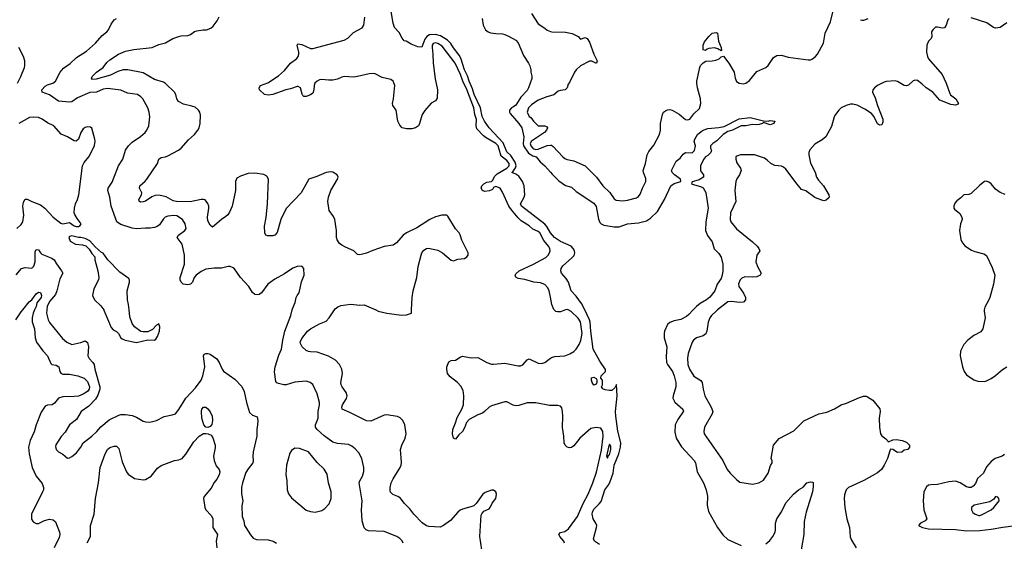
# Model space of a CAD drawing. Header units: inches. Extents: x 2001573 to 2220545, y 644482 to 846830.
# Tile 186 of 256: x 2095242 to 2104068, y 707928 to 712599. Entities that reach past the tile are written whole.
import ezdxf

# ---------------------------------------------------------------- set-up
doc = ezdxf.new("R2010")
doc.units = ezdxf.units.IN
doc.header["$MEASUREMENT"] = 0
for name, color, linetype in [('C0790', 7, 'Continuous'), ('C0791', 7, 'Continuous'), ('C1700', 7, 'Continuous'), ('C1701', 7, 'Continuous')]:
    doc.layers.add(name, color=color, linetype=linetype)

msp = doc.modelspace()

# ---------------------------------------------------------------- linework, layer by layer
at = {"layer": 'C0790', "color": 5}
for points, elevation in [([(2095207.8, 709910), (2095256.9, 709983.1), (2095270, 710000)], 320), ([(2095376.3, 710000), (2095363.8, 709970), (2095353.4, 709930), (2095354.6, 709894.6), (2095374.7, 709830), (2095381.3, 709750), (2095394, 709710), (2095450, 709633.8), (2095490.2, 709590), (2095521.2, 709521.2), (2095531.1, 709511.1), (2095570, 709505), (2095592.9, 709490), (2095601.5, 709450), (2095610, 709433), (2095630, 709423.7), (2095690, 709423.9), (2095762.8, 709410), (2095818.7, 709390), (2095850, 709360.3), (2095868.3, 709310), (2095865.4, 709290), (2095850, 709270.9), (2095810, 709245.3), (2095770, 709228.9), (2095730, 709223.8), (2095630, 709222.6), (2095590, 709209.7), (2095553.8, 709166.2), (2095532, 709150), (2095490, 709146), (2095470, 709138.5), (2095436.1, 709083.9), (2095390, 708971.3), (2095373.2, 708906.8), (2095336.1, 708830), (2095321.5, 708770), (2095326, 708710), (2095353.6, 708590), (2095390, 708512.2), (2095444.2, 708444.2), (2095456.3, 708410), (2095454.4, 708390), (2095445.9, 708370), (2095347.7, 708170), (2095346.7, 708126.7), (2095363.4, 708103.4), (2095390, 708086.7), (2095410, 708088.7), (2095465.4, 708114.6), (2095510, 708125.1), (2095540.9, 708120.9), (2095562.8, 708102.8), (2095598.5, 708010), (2095601.5, 707990), (2095596.7, 707963.3), (2095550.6, 707870)], 320), ([(2095486.3, 710000), (2095483.2, 709970), (2095497.8, 709910), (2095510, 709888.5), (2095624.6, 709744.6), (2095665.5, 709710), (2095710, 709691.5), (2095791.6, 709708.4), (2095830, 709723.8), (2095850, 709708), (2095857.6, 709670), (2095851.8, 709590), (2095864.2, 709564.2), (2095898.4, 709530), (2095910.2, 709510.2), (2095915.1, 709470), (2095959.7, 709310), (2095960.2, 709290), (2095943.8, 709236.2), (2095920.4, 709199.6), (2095860.7, 709139.3), (2095793.4, 709090), (2095750, 709018), (2095690, 708969.5), (2095650, 708906), (2095612.8, 708867.2), (2095567.6, 708792.4), (2095563.9, 708776.1), (2095568.5, 708750), (2095590, 708728.2), (2095628.4, 708708.4), (2095670, 708671), (2095690, 708674.8), (2095710, 708686.8), (2095750, 708720.7), (2095770, 708744), (2095790, 708770.8), (2095809.8, 708810.2), (2095890, 708868), (2095934.5, 708910), (2095968.2, 708951.8), (2096045.3, 709014.7), (2096130, 709057), (2096150, 709062), (2096190, 709062), (2096250, 709053.4), (2096290, 709039.5), (2096350, 709003.1), (2096370, 708996.9), (2096410, 708994.3), (2096470, 709008.9), (2096535.8, 709044.2), (2096610, 709059.5), (2096639.3, 709070), (2096670, 709107.3), (2096730.7, 709209.3), (2096817.6, 709302.4), (2096870, 709370.5), (2096884.8, 709410), (2096901.5, 709490), (2096889.2, 709590), (2096897.2, 709602.8), (2096910, 709610.7), (2096930, 709610.5), (2096950, 709602.8), (2097010, 709562.8), (2097030.5, 709530), (2097056.3, 709470), (2097070, 709450.8), (2097170, 709380.5), (2097234.7, 709314.7), (2097255.3, 709270), (2097274.4, 709170), (2097302, 709082), (2097330, 709056), (2097370, 709042), (2097377, 709010), (2097375.3, 708970), (2097367, 708930), (2097367.2, 708870), (2097336.1, 708730), (2097332.6, 708690), (2097335.6, 708650), (2097331.6, 708630), (2097290, 708578), (2097270, 708545.1), (2097238.8, 708450), (2097230.3, 708410.3), (2097231.9, 708351.9), (2097241.6, 708290), (2097233.2, 708246.8), (2097235.3, 708150), (2097250.3, 708110), (2097258.7, 708070), (2097268.5, 708050), (2097310, 707984.9), (2097336.4, 707956.4), (2097363.9, 707943.9), (2097470, 707939.7), (2097514.9, 707930), (2097543.7, 707910)], 340), ([(2095996.2, 710000), (2095997.8, 709997.8), (2096062.4, 709842.4), (2096081.1, 709821.1), (2096110, 709805.5), (2096128.9, 709788.9), (2096147.6, 709750), (2096160.9, 709740.9), (2096189, 709729), (2096290, 709708.8), (2096390, 709731.2), (2096449.4, 709730.6), (2096462, 709738), (2096477.2, 709762.8), (2096496.3, 709810), (2096498.7, 709850), (2096490, 709875.3), (2096470, 709864.5), (2096433.8, 709826.2), (2096390, 709804.4), (2096350, 709802.5), (2096327.7, 709807.7), (2096270, 709848), (2096250, 709878), (2096230, 709939), (2096222.8, 710000)], 360), ([(2098680.7, 707910), (2098671, 707931), (2098650, 707954), (2098624, 707970), (2098510, 708015.6), (2098370, 708020.5), (2098346.6, 708030), (2098328.6, 708048.6), (2098312.6, 708110), (2098305.1, 708210), (2098311, 708290), (2098284.7, 708450), (2098291.6, 708470), (2098316.3, 708510), (2098328.2, 708551.8), (2098328.2, 708590), (2098307.8, 708670), (2098281.4, 708721.4), (2098250, 708757), (2098220.8, 708780.8), (2098190, 708795.6), (2098090, 708804), (2098050, 708814.7), (2097970, 708871.1), (2097909.7, 708930), (2097895.1, 708950), (2097893.7, 708970), (2097917.7, 709030), (2097918.8, 709090), (2097929.8, 709150), (2097928.7, 709170), (2097908.8, 709248.8), (2097870.9, 709330.9), (2097845.2, 709350), (2097810, 709361.6), (2097710, 709351.6), (2097629.7, 709329.7), (2097609.7, 709329.7), (2097561.5, 709341.5), (2097547, 709347), (2097538.6, 709358.6), (2097525.8, 709445.8), (2097533.3, 709490), (2097566, 709594), (2097589.7, 709650), (2097599.7, 709730), (2097619.1, 709810), (2097671.5, 709950), (2097684.7, 710000)], 340), ([(2099384.7, 707850), (2099365.4, 707970), (2099379.5, 708160.5), (2099385.1, 708174.9), (2099403.6, 708196.4), (2099450, 708219.1), (2099459.5, 708230), (2099476.9, 708270), (2099509.6, 708310), (2099517.6, 708350), (2099511.2, 708371.2), (2099490, 708386), (2099470, 708386.6), (2099413.8, 708366.2), (2099394, 708350), (2099333, 708267), (2099313.2, 708246.8), (2099284.7, 708235.3), (2099210, 708216.9), (2099190, 708207.3), (2099168.2, 708190), (2099105.4, 708114.6), (2099042.4, 708070), (2099010, 708054.6), (2098910, 708059.3), (2098890, 708067.4), (2098850, 708094.2), (2098774.8, 708170), (2098739.7, 708219.7), (2098688, 708270), (2098655.3, 708315.3), (2098633.2, 708330), (2098585.8, 708345.8), (2098566.9, 708366.9), (2098562.6, 708382.6), (2098562.8, 708410), (2098572.9, 708450), (2098590, 708486.4), (2098654, 708590), (2098661.1, 708610), (2098663.3, 708636.7), (2098655.4, 708750), (2098666.6, 708790), (2098698.9, 708850), (2098705.1, 708890), (2098694, 708970), (2098676.9, 709010), (2098653.2, 709033.2), (2098630, 709044.7), (2098530, 709059.8), (2098510, 709057.8), (2098390, 709005), (2098350, 709006.3), (2098201.7, 709081.7), (2098133, 709110), (2098129.7, 709130), (2098136.8, 709150), (2098172.3, 709207.7), (2098177.7, 709230), (2098170, 709261.6), (2098131.9, 709310), (2098124.1, 709330), (2098122.2, 709350), (2098137.2, 709430), (2098129.7, 709470), (2098109.7, 709510), (2098073, 709550), (2098010, 709585.6), (2097910, 709623.1), (2097850, 709624.1), (2097830, 709627), (2097810, 709636.8), (2097775.1, 709670), (2097759.3, 709699.3), (2097757.6, 709710), (2097770, 709744.4), (2097821, 709810), (2097850, 709831.2), (2097930, 709875.3), (2097990, 709899.1), (2098017, 709930), (2098064.8, 710000)], 320), ([(2098433.2, 710000), (2098455.3, 709990), (2098534, 709970), (2098665.7, 709954.3), (2098710, 709957.4), (2098753.2, 709970), (2098754.8, 710000)], 320), ([(2100000, 709144.3), (2099990, 709144.2), (2099870, 709169.1), (2099790, 709169.1), (2099715.2, 709144.8), (2099690, 709141.1), (2099666.3, 709146.3), (2099610, 709175.8), (2099590, 709177.2), (2099470, 709142.3), (2099449.5, 709130.5), (2099410, 709089.7), (2099390, 709075.6), (2099350, 709059.8), (2099270, 709018), (2099247.1, 708992.9), (2099230, 708942.7), (2099210, 708909.9), (2099179.1, 708880.9), (2099150, 708843.6), (2099129.8, 708850), (2099120.7, 708890), (2099126, 708930), (2099149.8, 708990), (2099162.4, 709037.6), (2099204.4, 709110), (2099221.3, 709150), (2099224.7, 709230), (2099217.4, 709277.4), (2099197.3, 709317.3), (2099167.8, 709350), (2099099.9, 709399.9), (2099077.8, 709430), (2099071, 709469), (2099072.1, 709490), (2099090, 709535.5), (2099110, 709546.4), (2099150, 709550.5), (2099190, 709577.1), (2099210, 709584.9), (2099290, 709572.4), (2099350, 709573.7), (2099430.7, 709530), (2099470, 709515.3), (2099490, 709512.8), (2099590, 709522.3), (2099710, 709499.7), (2099730, 709500.2), (2099752.3, 709507.7), (2099790, 709553.4), (2099810, 709562.3), (2099890, 709521.8), (2099919.3, 709520.7), (2099950, 709530.4), (2100000, 709566.7)], 280), ([(2095847.3, 707912.7), (2095877.2, 707970), (2095878.4, 708070), (2095909.7, 708170.3), (2095922, 708310), (2095949, 708451), (2095964.5, 708590), (2096007.1, 708710), (2096030, 708748.7), (2096050, 708767.4), (2096090, 708780.3), (2096110, 708779.5), (2096130, 708758), (2096160.8, 708640.8), (2096199.1, 708550), (2096214.9, 708530), (2096270, 708490.3), (2096350, 708479.5), (2096370, 708481.1), (2096420.5, 708510), (2096477.9, 708582.1), (2096510, 708607.8), (2096630, 708650.3), (2096670, 708656.9), (2096697.6, 708670), (2096731.7, 708708.3), (2096802.3, 708817.7), (2096850, 708870.2), (2096890, 708891.8), (2096910, 708894), (2096930.3, 708890.3), (2096957.1, 708877.1), (2096974.6, 708854.6), (2096993.2, 708790), (2096994.2, 708765.8), (2096979.6, 708690), (2096985.3, 708650), (2097003.7, 708603.7), (2097030.3, 708570), (2097035.3, 708550), (2097030, 708523.7), (2097010, 708483.7), (2096985.1, 708454.9), (2096957.1, 708402.9), (2096896.9, 708330), (2096888.7, 708310), (2096902, 708230), (2096910.4, 708210.4), (2096958.3, 708158.3), (2096972.8, 708132.8), (2096973.2, 708050), (2097016.5, 707990), (2097003.1, 707930), (2097008.9, 707870)], 320)]:
    msp.add_lwpolyline(points, dxfattribs=dict(at, elevation=elevation))
for points, elevation in [([(2096930, 708947.6), (2096910, 708951.2), (2096892.6, 708970), (2096873.5, 709030), (2096871.1, 709090), (2096875.1, 709110), (2096890, 709130.2), (2096910, 709130.2), (2096930, 709112.8), (2096950, 709087.6), (2096968.5, 709050), (2096971.5, 709008.5), (2096965, 708975), (2096950, 708955.6)], 320), ([(2097710, 708760.7), (2097679.9, 708740.1), (2097663.1, 708716.9), (2097633.4, 708610), (2097627.1, 708527.1), (2097636.5, 708470), (2097640.3, 708390), (2097651.6, 708351.6), (2097677.6, 708317.6), (2097810, 708206.4), (2097850, 708194.7), (2097890, 708190.2), (2097950, 708202.8), (2097978.9, 708221.1), (2098016.1, 708263.9), (2098033.7, 708310), (2098033, 708370), (2098009.8, 708450), (2097997.2, 708530), (2097970, 708575.1), (2097910, 708634.3), (2097830, 708727.8), (2097750, 708757.6)], 360)]:
    msp.add_lwpolyline(points, close=True, dxfattribs=dict(at, elevation=elevation))
at = {"layer": 'C0791', "color": 5}
for points, elevation in [([(2097684.7, 710000), (2097687.3, 710010), (2097712.5, 710067.5), (2097720.9, 710110), (2097729.5, 710130), (2097747.9, 710152.1), (2097767.6, 710252.4), (2097791.5, 710310), (2097788.7, 710370), (2097775.3, 710390), (2097770, 710393.2), (2097730, 710389), (2097690, 710375.1), (2097615.8, 710324.2), (2097530, 710276.2), (2097467.7, 710230), (2097410, 710152), (2097390, 710138), (2097370, 710134.5), (2097350, 710138), (2097330, 710156), (2097297.6, 710210), (2097222.9, 710290), (2097167.6, 710367.6), (2097157.2, 710377.2), (2097130, 710389.4), (2097110, 710389.5), (2097050, 710373.6), (2096985.5, 710374.5), (2096910, 710365.1), (2096870, 710345.1), (2096825.3, 710310), (2096807.6, 710290), (2096790, 710249.5), (2096772.7, 710230), (2096750, 710225.1), (2096709, 710230), (2096689.4, 710250), (2096682, 710270), (2096681.6, 710290), (2096718.2, 710410), (2096719.1, 710490), (2096699.6, 710590), (2096654.5, 710650), (2096664.5, 710670), (2096722.9, 710710), (2096734.3, 710730), (2096725.1, 710770), (2096701.6, 710810), (2096650, 710841.7), (2096624.6, 710844.6), (2096570, 710839.1), (2096547.7, 710830), (2096530, 710814.5), (2096496.7, 710763.3), (2096473.5, 710746.5), (2096450, 710737.2), (2096410.9, 710730.9), (2096370, 710733.3), (2096290, 710727.4), (2096250, 710732.4), (2096150, 710764.2), (2096132.7, 710772.7), (2096113.7, 710790), (2096062.6, 710930), (2096050.9, 711010), (2096032.6, 711070), (2096035.4, 711090), (2096070, 711143.8), (2096127.1, 711290), (2096166.6, 711350), (2096191.2, 711430), (2096216.9, 711470), (2096250, 711502.6), (2096325.3, 711554.7), (2096365.6, 711590), (2096380.5, 711610), (2096399.6, 711650), (2096408, 711730), (2096403.1, 711770), (2096389.7, 711810), (2096346, 711890), (2096329.6, 711910), (2096297.2, 711930), (2096210, 711940.9), (2096148.7, 711968.7), (2096030, 711984.4), (2095990, 711977.3), (2095930, 711951.6), (2095870, 711946.2), (2095760.9, 711899.1), (2095710, 711862.7), (2095690, 711861), (2095590, 711869.8), (2095510, 711926), (2095444.5, 711950), (2095441.3, 711970), (2095470, 712003.1), (2095490, 712014.9), (2095539.5, 712030), (2095563.5, 712050), (2095604.7, 712130), (2095636.1, 712163.9), (2095693.6, 712206.4), (2095750, 712262), (2095841.1, 712318.9), (2095921.1, 712390), (2095981.2, 712458.8), (2096023.6, 712490), (2096037.7, 712510), (2096060.7, 712559.3), (2096090, 712598), (2096110, 712610.4)], 340), ([(2098754.8, 710000), (2098760.9, 710110), (2098769.3, 710170), (2098802.7, 710290), (2098815.1, 710390), (2098839.5, 710490), (2098847.7, 710512.3), (2098865.4, 710534.6), (2098889.5, 710550.5), (2098907, 710553), (2098990, 710535.8), (2099031.6, 710511.6), (2099110, 710444.9), (2099130, 710439.1), (2099170, 710454.9), (2099230, 710462), (2099250, 710474.8), (2099262.7, 710490), (2099260.9, 710510), (2099204.5, 710624.5), (2099190, 710672.3), (2099180.5, 710690), (2099150, 710725.6), (2099081.1, 710841.1), (2099069.8, 710849.8), (2099027.7, 710847.7), (2098970, 710833.2), (2098918.4, 710810), (2098803.6, 710736.4), (2098709.6, 710690.4), (2098679.6, 710670), (2098619.1, 710600.9), (2098590, 710580.5), (2098510, 710566.6), (2098407.5, 710532.5), (2098350, 710507.4), (2098290, 710493.2), (2098270, 710495.3), (2098238, 710530), (2098161.4, 710561.4), (2098130, 710579.6), (2098110, 710594.5), (2098087.2, 710627.2), (2098082.6, 710650), (2098081.5, 710710), (2098066.4, 710810), (2098056.5, 710836.5), (2098015.4, 710890), (2098004.7, 710970), (2098009.7, 711010), (2098030.8, 711070), (2098091.1, 711170), (2098096.4, 711190), (2098087.8, 711210), (2098050, 711232.6), (2098030, 711235.6), (2097990, 711230.9), (2097906.4, 711193.6), (2097833.4, 711170), (2097764.9, 711050), (2097630, 710909.6), (2097582.2, 710810), (2097550, 710693.2), (2097530.5, 710670), (2097510, 710662.6), (2097462.9, 710662.9), (2097447.3, 710670), (2097438.7, 710690), (2097436.9, 710750), (2097450.7, 710829.3), (2097463.4, 710950), (2097472.7, 711170), (2097457.9, 711197.9), (2097430, 711211.8), (2097350, 711223.7), (2097290, 711222.3), (2097220.7, 711199.3), (2097190, 711179.5), (2097176.4, 711150), (2097178, 711070), (2097146.3, 710930), (2097123.5, 710876.5), (2097107.8, 710852.2), (2097090, 710835.3), (2097050, 710809.7), (2096970, 710742), (2096950, 710758), (2096930, 710799.3), (2096925.7, 710830), (2096938.5, 710910), (2096936.2, 710930), (2096930, 710953.6), (2096904.8, 710984.8), (2096890, 710989.8), (2096870, 710988.9), (2096770, 710967.6), (2096648.7, 710970), (2096617.3, 710977.3), (2096554, 711014), (2096490, 711027.5), (2096456.3, 711023.7), (2096426.6, 711013.4), (2096370, 710974.5), (2096350, 710966.8), (2096326.2, 710966.2), (2096314, 710974), (2096311.5, 710990), (2096334.7, 711030), (2096337.4, 711050), (2096315.6, 711090), (2096319.6, 711110), (2096367.8, 711152.2), (2096381.4, 711170), (2096478.2, 711310), (2096490, 711350.5), (2096510, 711364.6), (2096550, 711371.3), (2096570, 711379.6), (2096665.7, 711430), (2096690, 711450.2), (2096756.3, 711523.7), (2096808.7, 711570), (2096839.3, 711610), (2096850, 711630.7), (2096859.2, 711670), (2096863.9, 711743.9), (2096857, 711770), (2096846, 711790), (2096815.1, 711815.1), (2096785.9, 711825.9), (2096710, 711841.8), (2096665.6, 711865.6), (2096652.2, 711890), (2096642.2, 711930), (2096628.5, 711950), (2096550, 712028), (2096530, 712039.1), (2096450, 712064.1), (2096350, 712122.7), (2096210.2, 712149.8), (2096170.5, 712150.5), (2096123.3, 712136.7), (2096056.9, 712103.1), (2095926.7, 712066.7), (2095890, 712064.5), (2095886.3, 712070), (2095893, 712090), (2095929.7, 712130), (2095990, 712171.5), (2096024.4, 712215.6), (2096050, 712239.7), (2096128.7, 712291.3), (2096190, 712319), (2096266.2, 712333.8), (2096430, 712350.2), (2096490, 712377.6), (2096550, 712391.6), (2096615.1, 712430), (2096670, 712450.3), (2096690, 712455.3), (2096750, 712457.1), (2096773.4, 712466.6), (2096810, 712493.4), (2096830, 712500.7), (2096886, 712510), (2096918, 712510), (2096955.4, 712524.6), (2096977.4, 712542.6), (2097012, 712590), (2097030, 712624.7)], 320), ([(2100000, 710115.1), (2099989.8, 710170), (2099977, 710197), (2099950, 710226.4), (2099910, 710243.8), (2099850, 710247.6), (2099770, 710273.6), (2099710, 710280.5), (2099690, 710294), (2099683.6, 710310), (2099690, 710322.8), (2099720.5, 710350), (2099849.3, 710410.7), (2099957.2, 710470), (2099978.8, 710490), (2099991.6, 710510), (2099996.5, 710530), (2099992.9, 710550), (2099982.6, 710570), (2099940.5, 710620.5), (2099905.5, 710690), (2099890, 710702.3), (2099842.2, 710722.2), (2099810, 710751.9), (2099738.8, 710798.8), (2099710, 710825.6), (2099650, 710895.7), (2099627.2, 710930), (2099570, 711055.3), (2099548.7, 711090), (2099510, 711105.2), (2099490, 711097.2), (2099481.1, 711078.9), (2099453.8, 711066.2), (2099410, 711061.6), (2099389.3, 711070), (2099380.1, 711090), (2099385.6, 711110), (2099403.6, 711130), (2099430, 711145.1), (2099470, 711151.1), (2099480, 711160), (2099501.6, 711198.4), (2099522.3, 711217.7), (2099609, 711270), (2099630, 711289.6), (2099630.6, 711310), (2099610, 711338.5), (2099557.8, 711377.8), (2099538.6, 711450), (2099530, 711468.7), (2099510.4, 711490), (2099422.5, 711542.5), (2099400.1, 711560.1), (2099341.4, 711621.4), (2099335.3, 711650), (2099335.9, 711704.1), (2099322.4, 711750), (2099314.4, 711810), (2099250, 711974.7), (2099213.8, 712050), (2099193.4, 712110), (2099145.6, 712210), (2099030, 712360.9), (2098990, 712387.2), (2098970, 712391.7), (2098950, 712386.3), (2098940.1, 712370), (2098938.1, 712350), (2098945.6, 712290), (2098948.5, 712210), (2098966.3, 712070), (2098988.3, 711971.7), (2098983.8, 711896.2), (2098970, 711872), (2098930, 711852.3), (2098872.8, 711787.2), (2098848.7, 711750), (2098826.3, 711670), (2098815.6, 711650), (2098790.4, 711630), (2098758.3, 711621.7), (2098710, 711620.6), (2098671.2, 711631.2), (2098650, 711653.7), (2098631.5, 711690), (2098617.6, 711790), (2098588.4, 711830), (2098583.9, 711850), (2098593.7, 711890), (2098603.6, 712010), (2098590, 712049.2), (2098570, 712065.2), (2098490, 712082.9), (2098430, 712114.5), (2098410, 712118.2), (2098375.9, 712115.9), (2098270, 712089.7), (2098234.5, 712085.5), (2098150, 712089.7), (2098130, 712085.7), (2098090, 712066.2), (2098050, 712058.7), (2098010, 712057.6), (2097950, 712064.7), (2097930, 712059.7), (2097908.4, 712050), (2097887, 712030), (2097881.1, 712010), (2097879.5, 711970), (2097870, 711942.7), (2097850, 711927.3), (2097810, 711912), (2097790, 711912.7), (2097781.7, 711921.7), (2097772.9, 711932.9), (2097759.2, 711990), (2097739.7, 711999.7), (2097730, 712001), (2097670, 711979), (2097629, 711971), (2097510.5, 711930), (2097470, 711924.1), (2097437, 711930), (2097391.2, 711971.2), (2097387.6, 711990), (2097399.7, 712010), (2097465.9, 712034.1), (2097563.3, 712096.7), (2097616.8, 712143.2), (2097670, 712209.1), (2097726.8, 712253.2), (2097738.4, 712270), (2097743.7, 712290), (2097743.5, 712310), (2097729.4, 712370.6), (2097736.4, 712383.6), (2097770, 712376), (2097850, 712342), (2097870, 712341.3), (2098150, 712416.2), (2098184.9, 712435.1), (2098234, 712486), (2098313.6, 712526.4), (2098327.7, 712550), (2098336.9, 712623.1)], 280), ([(2100000, 710689.3), (2099999.3, 710690), (2099967, 710747), (2099948.5, 710768.5), (2099741.5, 710930), (2099731.9, 710950), (2099764.5, 711010), (2099770.8, 711030), (2099763.9, 711110), (2099750.6, 711150.6), (2099717.4, 711197.4), (2099690, 711215.6), (2099652.4, 711230), (2099663.7, 711236.3), (2099687.4, 711272.6), (2099691.4, 711290), (2099683.6, 711323.6), (2099643.6, 711383.6), (2099610, 711415.2), (2099576.6, 711496.6), (2099451.1, 711630), (2099410, 711690), (2099389, 711731), (2099373.8, 711810), (2099315.3, 711930), (2099301.5, 711981.5), (2099270, 712048.9), (2099255.7, 712095.7), (2099229, 712150), (2099195.2, 712255.2), (2099182, 712282), (2099130, 712346), (2099107.1, 712387.1), (2099076.4, 712416.4), (2099015.6, 712455.6), (2098970, 712466.9), (2098916.5, 712463.5), (2098891.3, 712448.7), (2098874.1, 712425.9), (2098847.5, 712352.5), (2098810, 712357), (2098750, 712381.6), (2098707.3, 712407.3), (2098689.8, 712409.8), (2098670, 712434), (2098643.6, 712483.6), (2098602, 712530), (2098588.5, 712568.5), (2098567.6, 712690)], 260), ([(2099387.2, 712610), (2099398, 712550), (2099416.5, 712510), (2099441.6, 712490), (2099462.8, 712482.8), (2099510, 712474.4), (2099570, 712472.1), (2099590, 712466.4), (2099630.4, 712450), (2099690, 712414.6), (2099710, 712392), (2099758.9, 712278.9), (2099803.8, 712210), (2099814, 712186), (2099824, 712150), (2099822.8, 712130), (2099833.4, 712093.4), (2099833.8, 712073.8), (2099803.9, 711990), (2099790, 711964), (2099734.8, 711905.2), (2099690, 711835), (2099670, 711818.4), (2099650.4, 711810), (2099632, 711790), (2099633.7, 711770), (2099639.9, 711759.9), (2099717.1, 711670), (2099742, 711630), (2099761.3, 711550), (2099755.1, 711490), (2099757.9, 711470), (2099803.3, 711403.3), (2099840.7, 711380.7), (2099871.3, 711370), (2099906.9, 711326.9), (2099950.2, 711290), (2100000, 711233.2)], 260), ([(2099830, 712654.8), (2099890, 712562.8), (2099950, 712523.8), (2099970, 712504.4), (2100000, 712494.9)], 280), ([(2095221.3, 712030), (2095253.6, 712090), (2095285.1, 712170), (2095289.6, 712190), (2095287.3, 712230), (2095276, 712270), (2095234, 712350)], 360), ([(2100000, 711918), (2099966, 711910), (2099890, 711877.6), (2099830, 711837.2), (2099802.8, 711810), (2099791, 711770), (2099810, 711731.3), (2099823.8, 711723.8), (2099848.2, 711690), (2099891, 711650), (2099950, 711648), (2099964.2, 711644.2), (2099974.2, 711630), (2099964.5, 711610), (2099945.2, 711590), (2099831, 711510), (2099817.5, 711490), (2099824.5, 711470), (2099841.1, 711450), (2099850, 711442.1), (2099870, 711436.1), (2099890, 711439.6), (2099970, 711474.1), (2100000, 711475.4)], 280), ([(2095216.2, 710730), (2095255.2, 710764.8), (2095270.8, 710789.2), (2095278, 710850), (2095269.8, 710930.2), (2095276, 710964), (2095290, 710990.7), (2095310, 710993), (2095350.7, 710970), (2095430, 710941.5), (2095468.8, 710910), (2095542, 710830), (2095610, 710778.4), (2095630, 710772.4), (2095690, 710783), (2095730, 710753), (2095747.2, 710747.2), (2095770, 710748.4), (2095784.8, 710755.2), (2095794, 710770), (2095757.4, 710817.4), (2095735.1, 710855.1), (2095731.6, 710870), (2095734.7, 710910), (2095741.3, 710950), (2095760.5, 710990), (2095771, 711030), (2095804.2, 711290), (2095818.7, 711321.3), (2095860.9, 711370), (2095890, 711421), (2095911.9, 711471.9), (2095918, 711510), (2095916, 711530), (2095889, 711629), (2095878, 711638), (2095850, 711639.3), (2095830, 711635.1), (2095810, 711622.4), (2095788.9, 711590), (2095770.3, 711529.7), (2095748, 711512), (2095730, 711513.6), (2095670.8, 711550.8), (2095615.2, 711575.2), (2095549.7, 711649.7), (2095490, 711675.6), (2095442.7, 711710), (2095410, 711724.2), (2095370, 711727.8), (2095330, 711722), (2095234, 711670)], 360), ([(2096222.8, 710000), (2096216.9, 710050), (2096207.3, 710090), (2096205, 710170), (2096226.2, 710250), (2096226.6, 710266.6), (2096221, 710281), (2096138.9, 710338.9), (2096033.2, 710450), (2095990, 710508.7), (2095975.5, 710515.5), (2095922, 710562), (2095870, 710619), (2095830, 710639), (2095790, 710649), (2095770, 710649.2), (2095710, 710662.7), (2095690, 710657.2), (2095682.8, 710650), (2095694.8, 710614.8), (2095742, 710590), (2095804, 710584), (2095834, 710574), (2095865.5, 710545.5), (2095890, 710504.7), (2095916, 710476), (2095916, 710450), (2095943, 710350), (2095953, 710290), (2095948, 710270), (2095906, 710190), (2095894, 710130), (2095913.4, 710090), (2095970, 710035.5), (2095996.2, 710000)], 360), ([(2095210, 710314.9), (2095259.3, 710370), (2095290, 710379.5), (2095350, 710375.5), (2095370, 710390.6), (2095381, 710430), (2095380.5, 710519.5), (2095390, 710540.4), (2095410, 710539.1), (2095428.9, 710510), (2095440.8, 710500.8), (2095530, 710464.8), (2095552.7, 710450), (2095571.5, 710411.5), (2095618, 710350), (2095627.7, 710330), (2095602.3, 710277.7), (2095575.3, 710170), (2095562, 710138), (2095510, 710074.5), (2095489.4, 710030), (2095486.3, 710000)], 340), ([(2095270, 710000), (2095326.5, 710073.5), (2095351.8, 710090), (2095390, 710144.6), (2095410, 710159.5), (2095430, 710155.8), (2095436.4, 710130), (2095433.9, 710110), (2095396, 710064), (2095388.7, 710030), (2095376.3, 710000)], 320), ([(2098064.8, 710000), (2098071, 710009), (2098093.4, 710026.6), (2098121.8, 710038.2), (2098210.3, 710050.3), (2098290, 710043.1), (2098330, 710046.5), (2098433.2, 710000)], 320)]:
    msp.add_lwpolyline(points, dxfattribs=dict(at, elevation=elevation))
at = {"layer": 'C1700', "color": 5}
for points, elevation in [([(2100000, 709566.7), (2100010, 709574), (2100037.7, 709582.3), (2100130, 709590.3), (2100174, 709606), (2100210, 709628.4), (2100231.2, 709650), (2100256.4, 709690), (2100272.4, 709727.6), (2100284.6, 709790), (2100270, 709893.6), (2100246.9, 709926.9), (2100185.7, 709985.7), (2100158.9, 710000)], 280), ([(2100136, 710000), (2100090, 709984.4), (2100062.5, 709982.5), (2100046.7, 709986.7), (2100033.1, 710000)], 280), ([(2100440.1, 707900.1), (2100394, 707930), (2100386, 707950), (2100414, 708050), (2100415.6, 708070), (2100408, 708090), (2100382.4, 708130), (2100374.8, 708170), (2100378, 708190), (2100390, 708214.9), (2100438, 708262), (2100454.7, 708285.3), (2100487.8, 708390), (2100523.1, 708436.9), (2100536.3, 708463.7), (2100561.5, 708538.5), (2100570.9, 708610), (2100613.8, 708710), (2100628.2, 708770), (2100630.4, 708810), (2100605, 708915), (2100584.9, 709050), (2100584.2, 709090), (2100597.7, 709230), (2100591, 709331), (2100577.8, 709302.2), (2100550, 709279.3), (2100530, 709277), (2100490, 709283.5), (2100470, 709294.8), (2100456.8, 709310), (2100465.7, 709330), (2100466.4, 709370), (2100450.6, 709390), (2100453.3, 709410), (2100494, 709450), (2100493.1, 709466.9), (2100442.5, 709542.5), (2100384, 709650), (2100361.8, 709810), (2100357, 709890), (2100350.9, 709910), (2100307.4, 710000)], 260), ([(2101278.9, 710000), (2101241.4, 709958.6), (2101219.2, 709940.8), (2101170, 709914.6), (2101110, 709902.7), (2101070, 709887.8), (2101050, 709869.7), (2101023, 709810), (2101018.2, 709790), (2101019.8, 709750), (2101041.8, 709670), (2101036.9, 709583.1), (2101039.8, 709530), (2101049.4, 709510), (2101094.8, 709450), (2101109.7, 709410), (2101123.5, 709350), (2101122.8, 709310), (2101099, 709230), (2101098.2, 709210), (2101114.4, 709174.4), (2101188, 709110), (2101192, 709092), (2101140.5, 709019.5), (2101117.5, 708970), (2101115.6, 708904.4), (2101127.8, 708850), (2101174.2, 708774.2), (2101288.2, 708650), (2101300.6, 708630), (2101315.5, 708550), (2101372.8, 708450), (2101395.9, 708390), (2101407.4, 708332.6), (2101404.3, 708250), (2101415.3, 708195.3), (2101496.5, 708050), (2101545.4, 707985.4), (2101590, 707943.6), (2101710, 707891.3)], 260), ([(2101498.7, 710000), (2101486, 709990), (2101443.2, 709950), (2101429.2, 709930), (2101412.2, 709890), (2101401.5, 709810), (2101393.8, 709786.2), (2101370, 709767), (2101310, 709749.7), (2101283.1, 709730), (2101268.9, 709710), (2101233.1, 709610), (2101228.9, 709568.9), (2101231.8, 709511.8), (2101247, 709470), (2101286.1, 709406.1), (2101347.1, 709367.1), (2101360.4, 709350), (2101367.4, 709290), (2101384.7, 709230), (2101439.5, 709130), (2101454.4, 709090), (2101450.4, 709070), (2101381.7, 708950), (2101373.4, 708910), (2101378, 708890), (2101544.4, 708650), (2101585.3, 708570), (2101610, 708538), (2101670, 708477.3), (2101697.5, 708457.5), (2101810, 708438.8), (2101868, 708450), (2101910, 708474.8), (2101950, 708538), (2101973.6, 708606.4), (2101988, 708630), (2101987.3, 708647.3), (2101978, 708670), (2101999, 708790), (2102051.3, 708848.7), (2102182.2, 708917.8), (2102270, 709006), (2102405.2, 709070), (2102476.9, 709083.1), (2102545.2, 709114.8), (2102606.6, 709150), (2102654.8, 709165.2), (2102770, 709215.5), (2102806.4, 709226.4), (2102830, 709228.2), (2102843.1, 709223.1), (2102890.4, 709190.4), (2102953.4, 709113.4), (2102956.4, 709090), (2102946.7, 709030), (2102950.4, 708950), (2102959.1, 708890), (2102970, 708871), (2103005.1, 708845.1), (2103030, 708818.8), (2103070, 708838), (2103100.9, 708840.9), (2103152, 708830), (2103190, 708814.8), (2103218.8, 708790), (2103218.8, 708770), (2103204.7, 708750), (2103170, 708744), (2103150, 708725.2), (2103110, 708724), (2103070, 708749.4), (2103048.1, 708751.9), (2103040.6, 708739.4), (2103021.8, 708670), (2102992.2, 708610), (2102966.2, 708570), (2102930, 708539.8), (2102810, 708473.2), (2102670.2, 708409.8), (2102650.3, 708389.7), (2102635.4, 708344.6), (2102631.7, 708310), (2102638.5, 708230), (2102655.6, 708130), (2102681.7, 708050), (2102687.2, 707967.2), (2102697.2, 707937.2), (2102740.4, 707870)], 280), ([(2103888.9, 710000), (2103887, 709990), (2103897.4, 709930), (2103876.9, 709830), (2103856.8, 709803.2), (2103794.4, 709770), (2103740.3, 709730), (2103704.6, 709690), (2103675.6, 709630), (2103672.9, 709590), (2103692.8, 709490), (2103708.3, 709448.3), (2103730, 709419.3), (2103795.4, 709375.4), (2103830, 709363.1), (2103890, 709360.3), (2103910, 709364.9), (2103950, 709384.9), (2103990, 709412), (2104053.2, 709466.8), (2104091.8, 709490)], 320), ([(2100126.3, 707910), (2100118.7, 707930), (2100083.5, 707970), (2100074, 707990), (2100090, 708008), (2100130, 708016.9), (2100161.3, 708038.7), (2100241.4, 708150), (2100294, 708266), (2100338.2, 708350), (2100380.5, 708450), (2100413.5, 708546.5), (2100456.5, 708743.5), (2100472, 708870), (2100470, 708911.5), (2100450, 708940.9), (2100410, 708946.6), (2100363.2, 708936.8), (2100262.4, 708850), (2100210, 708782), (2100190, 708768.6), (2100170, 708765.1), (2100150, 708769.7), (2100131.2, 708790), (2100123.5, 708810), (2100121, 708870), (2100106.6, 708946.6), (2100112.3, 709050), (2100109, 709089), (2100102.2, 709122.2), (2100090, 709138.3), (2100064.8, 709144.8), (2100000, 709144.3)], 280), ([(2104070, 708705.2), (2104048.9, 708691.1), (2103987.7, 708670), (2103950, 708643), (2103910, 708594.7), (2103882, 708538), (2103828.5, 708491.5), (2103810, 708444.2), (2103790, 708420.5), (2103770.6, 708410), (2103750, 708409.8), (2103730, 708416.9), (2103671.7, 708451.7), (2103630, 708465.5), (2103570, 708459.8), (2103470, 708436.1), (2103410, 708433.8), (2103390, 708429.8), (2103370, 708416), (2103345.4, 708370), (2103340.9, 708290), (2103347.8, 708210), (2103374, 708130), (2103360.2, 708110), (2103315.6, 708090), (2103299.5, 708070), (2103334.4, 708050), (2103390, 708038.9), (2103630, 708033.3), (2103730, 708020.4), (2103850, 708024.8), (2103950, 708035.3), (2104055.5, 708055.5), (2104170, 708069.3)], 320), ([(2101930, 707903.8), (2101965.3, 707934.7), (2101994, 707970), (2102013.2, 708010), (2102018.2, 708030), (2102018.2, 708090), (2102028.6, 708130), (2102070, 708193), (2102110, 708273.4), (2102177.2, 708350), (2102224, 708390), (2102266, 708414), (2102298, 708450), (2102330, 708461), (2102350, 708458), (2102353.4, 708453.4), (2102355.5, 708415.5), (2102347.7, 708370), (2102292.1, 708187.9), (2102275.6, 708104.4), (2102272.2, 707990), (2102248.5, 707850)], 260)]:
    msp.add_lwpolyline(points, dxfattribs=dict(at, elevation=elevation))
for points, elevation in [([(2100390, 709326.8), (2100375, 709350), (2100368, 709372), (2100369.1, 709390.9), (2100390, 709398.2), (2100410, 709386.4), (2100414.6, 709374.6), (2100414.8, 709350), (2100410, 709334.7)], 260), ([(2100530, 708797.4), (2100519.3, 708770), (2100503.6, 708690), (2100510, 708673.4), (2100520.8, 708699.2), (2100530, 708703.1), (2100542.2, 708750), (2100541, 708781)], 280), ([(2103990, 708328.7), (2103974.4, 708305.6), (2103938.6, 708281.4), (2103798.8, 708250), (2103775.5, 708230), (2103773.4, 708210), (2103787.1, 708187.1), (2103806.8, 708170), (2103838.8, 708158.8), (2103850, 708158.4), (2103870, 708166.7), (2103949.3, 708210), (2103975.1, 708230), (2104021.2, 708290), (2104019, 708310), (2104010, 708322)], 340)]:
    msp.add_lwpolyline(points, close=True, dxfattribs=dict(at, elevation=elevation))
at = {"layer": 'C1701', "color": 5}
for points, elevation in [([(2100000, 711475.4), (2100010, 711475.8), (2100024.7, 711464.7), (2100110, 711370.4), (2100130, 711357), (2100150, 711347.9), (2100210, 711335.3), (2100310.2, 711290), (2100412, 711190), (2100470, 711112.7), (2100531.4, 711051.4), (2100570, 710995.5), (2100590, 710984.2), (2100650, 710976.5), (2100690, 710982.8), (2100770, 711003.7), (2100790, 711015.5), (2100804.1, 711035.9), (2100824.7, 711090), (2100855.3, 711150), (2100856.2, 711176.2), (2100832.8, 711230), (2100831.2, 711250), (2100851.1, 711310), (2100865.7, 711390), (2100881.3, 711418.7), (2100925.5, 711474.5), (2100976.4, 711570), (2100985.1, 711610), (2100987.3, 711670), (2101002.9, 711750), (2101013.2, 711770), (2101030, 711784), (2101050, 711790.8), (2101070, 711794.8), (2101090, 711790.5), (2101152.7, 711752.7), (2101210, 711706.7), (2101230, 711701.3), (2101250, 711708.5), (2101284.6, 711755.4), (2101335.2, 711804.8), (2101346.6, 711850), (2101344.8, 711890), (2101319.2, 711990), (2101312.1, 712030), (2101313.4, 712050), (2101338.4, 712170), (2101346, 712190), (2101370, 712214), (2101392.7, 712227.3), (2101449.5, 712229.5), (2101483, 712237), (2101513.6, 712250), (2101530, 712268.2), (2101550, 712272), (2101597.4, 712210), (2101646.4, 712130), (2101655.6, 712075.6), (2101666.9, 712046.9), (2101690.4, 712030.4), (2101730, 712025.5), (2101750, 712030.4), (2101784.1, 712055.9), (2101850, 712134.9), (2101930, 712172), (2101950, 712190.4), (2102000.2, 712259.8), (2102030, 712278.8), (2102070, 712281.8), (2102130, 712263.5), (2102310, 712238.9), (2102330, 712240.3), (2102350, 712250.3), (2102375.8, 712270), (2102392.8, 712290), (2102448.4, 712390), (2102461.4, 712478.6), (2102510, 712580.7), (2102536.8, 712690)], 280), ([(2103574.8, 712610), (2103561.8, 712598.2), (2103547.8, 712550), (2103532.8, 712527.2), (2103510, 712522.2), (2103470, 712533), (2103450, 712531.3), (2103426.4, 712510), (2103416.4, 712490), (2103417.1, 712450), (2103412.7, 712430), (2103390, 712407.3), (2103373.6, 712370), (2103370.2, 712310), (2103378.6, 712270), (2103390, 712247.6), (2103511.8, 712110), (2103547, 712030), (2103579, 711939), (2103586.9, 711926.9), (2103634.6, 711890), (2103658.8, 711850), (2103655.9, 711844.1), (2103630, 711833.3), (2103590, 711838.7), (2103490, 711879.2), (2103426.5, 711950), (2103368.3, 711988.3), (2103330, 712025.9), (2103290, 712053.6), (2103270, 712057.1), (2103250, 712050.9), (2103210, 712014.5), (2103190, 712007.7), (2103169.9, 712009.9), (2103110, 712047.1), (2103090, 712051.3), (2103010, 712046.2), (2102990, 712040.7), (2102930, 712008.9), (2102904.7, 711990), (2102889.3, 711970), (2102886, 711950), (2102910, 711900.5), (2102931.8, 711830), (2102978.5, 711710), (2102979.3, 711680.7), (2102970, 711657.2), (2102950, 711655.1), (2102930, 711667.1), (2102901.4, 711730), (2102879.1, 711759.1), (2102818.9, 711798.9), (2102750, 711833.6), (2102710, 711842.4), (2102690, 711842), (2102650, 711831.6), (2102606, 711810), (2102583.7, 711790), (2102553.7, 711750), (2102543.7, 711730), (2102517.8, 711642.2), (2102468, 711550), (2102436.4, 711523.6), (2102370, 711485.1), (2102325.4, 711434.6), (2102316.5, 711410), (2102314.6, 711390), (2102330, 711314), (2102373.1, 711233.1), (2102384.5, 711190), (2102401.9, 711161.9), (2102447.8, 711110), (2102495.3, 711030), (2102499.3, 711010), (2102496.2, 711003.8), (2102470, 710981.6), (2102450, 710978.4), (2102390, 710998.4), (2102370, 711007.6), (2102290, 711067.3), (2102250, 711079.5), (2102210, 711126), (2102110, 711260.3), (2102090, 711279), (2102070, 711286.3), (2102010, 711295), (2101975.6, 711310), (2101942.2, 711342.2), (2101918, 711358), (2101830.4, 711389.6), (2101702, 711390), (2101670, 711377.6), (2101662.4, 711370), (2101660.4, 711350), (2101670, 711316), (2101703, 711270), (2101708.2, 711250), (2101694.6, 711210), (2101670, 711175.6), (2101661.1, 711150), (2101651.8, 711070), (2101660.7, 710970), (2101615.2, 710870), (2101611.6, 710810), (2101616.5, 710790), (2101666.7, 710726.7), (2101810.3, 710610), (2101853, 710570), (2101867.3, 710550), (2101876, 710530), (2101850.9, 710489.1), (2101842, 710430), (2101854.9, 710390), (2101888, 710330), (2101879.1, 710310), (2101850, 710296.3), (2101810, 710292.4), (2101743.4, 710296.6), (2101715, 710285), (2101700.3, 710270), (2101686.2, 710233.8), (2101688.2, 710210), (2101730.3, 710150), (2101747, 710110), (2101748.2, 710090), (2101730.6, 710070), (2101693.2, 710066.8), (2101624.2, 710075.8), (2101590, 710071.6), (2101498.7, 710000)], 280), ([(2102779.5, 712599.5), (2102790, 712594.9), (2102810, 712596.4), (2102849, 712610)], 280), ([(2104091.3, 712570), (2104031.3, 712530), (2103990, 712523.5), (2103970, 712528.4), (2103911, 712571), (2103770, 712617.1)], 280), ([(2100000, 712494.9), (2100011.4, 712491.4), (2100133.3, 712486.7), (2100195.1, 712475.1), (2100248.1, 712448.1), (2100270, 712426), (2100310, 712441), (2100318, 712438), (2100330, 712431.3), (2100350, 712398.8), (2100390, 712291.3), (2100418, 712230), (2100414, 712210), (2100406, 712210), (2100370, 712228.7), (2100350, 712228.7), (2100270, 712186.6), (2100230.6, 712150), (2100215.5, 712130), (2100170, 712038), (2100158, 712022), (2100150, 711988), (2100132, 711970), (2100090, 711966), (2100070, 711959.3), (2100030, 711925.1), (2100000, 711918)], 280), ([(2100000, 711233.2), (2100015.5, 711215.5), (2100076.3, 711156.3), (2100134.8, 711114.8), (2100190, 711098.7), (2100230, 711060.3), (2100390, 710955.5), (2100410, 710925.5), (2100431.5, 710811.5), (2100442.9, 710782.9), (2100453.7, 710770), (2100478, 710758), (2100570, 710745.5), (2100615, 710745), (2100690, 710772.5), (2100790, 710780.6), (2100860.8, 710799.2), (2100898, 710822), (2100959.3, 710880.7), (2101023.5, 710990), (2101078.4, 711110), (2101110, 711132), (2101169, 711150), (2101166.6, 711170), (2101111.6, 711210), (2101091.5, 711230), (2101086.3, 711250), (2101120.3, 711319.7), (2101127.8, 711332.2), (2101162.2, 711357.8), (2101190, 711394.8), (2101210, 711410.8), (2101270, 711408), (2101290, 711427.7), (2101299.6, 711470), (2101287.8, 711507.8), (2101292.8, 711530), (2101316.8, 711570), (2101350, 711597.3), (2101370, 711610.2), (2101410, 711626), (2101510, 711634.9), (2101555.9, 711644.1), (2101692.2, 711712.2), (2101790, 711722), (2101910, 711692.2), (2101950, 711691.8), (2101970, 711696.5), (2102010.3, 711690), (2102001.3, 711670), (2101970, 711658.9), (2101910, 711678), (2101902, 711670), (2101870, 711659.6), (2101850, 711656.9), (2101810, 711662), (2101750, 711648.3), (2101710, 711648), (2101631.3, 711608.7), (2101590, 711598), (2101548.6, 711571.4), (2101490, 711513.6), (2101454.8, 711490), (2101436, 711470), (2101434.8, 711450), (2101442.8, 711430), (2101438, 711410), (2101410, 711382), (2101390.3, 711369.7), (2101372.4, 711347.6), (2101346, 711290), (2101343.8, 711270), (2101345.3, 711245.3), (2101370.7, 711210), (2101370.6, 711190), (2101333.7, 711166.3), (2101270, 711148), (2101265.5, 711130), (2101270, 711126.7), (2101346, 711106), (2101370, 711093), (2101392.5, 711052.5), (2101414.7, 710910), (2101393.7, 710790), (2101390.2, 710710), (2101406.6, 710666.6), (2101450.4, 710610), (2101468.5, 710548.5), (2101510, 710504), (2101531.5, 710471.5), (2101546, 710410), (2101545, 710350), (2101539.7, 710310), (2101530, 710282), (2101494.4, 710230), (2101472.8, 710170), (2101430, 710114.3), (2101399.5, 710090), (2101342.4, 710057.6), (2101307.9, 710032.1), (2101278.9, 710000)], 260), ([(2104074.5, 711034.5), (2104031, 711051), (2103990, 711082), (2103949.3, 711130), (2103930, 711144.5), (2103910, 711152), (2103890, 711149.3), (2103850, 711118), (2103770, 711042), (2103750, 711035.1), (2103704.7, 711030), (2103677.5, 711002.5), (2103642, 710978), (2103625.2, 710954.8), (2103614.8, 710930), (2103616, 710910), (2103621.4, 710901.4), (2103670, 710864.7), (2103686.8, 710830), (2103690.5, 710809.5), (2103674, 710770), (2103666, 710710), (2103679.1, 710630), (2103687.7, 710610), (2103713.8, 710573.8), (2103774.6, 710534.6), (2103803.1, 710523.1), (2103883.8, 710503.8), (2103908.1, 710488.1), (2103958.8, 710378.8), (2103982, 710310), (2103970.4, 710230), (2103937, 710110), (2103930.2, 710089.8), (2103893.8, 710026.2), (2103888.9, 710000)], 320), ([(2100307.4, 710000), (2100278.8, 710058.8), (2100230, 710123.4), (2100184.7, 710170), (2100160.8, 710250), (2100141.1, 710281.1), (2100098.9, 710330), (2100093.3, 710350), (2100095.6, 710370), (2100110, 710395.5), (2100190, 710464), (2100211.2, 710488.8), (2100218.4, 710510), (2100215.8, 710530), (2100204.5, 710550), (2100184.7, 710570), (2100090, 710613.7), (2100037.3, 710650), (2100000, 710689.3)], 260), ([(2100033.1, 710000), (2100030, 710003), (2100012.1, 710050), (2100000, 710115.1)], 280), ([(2100158.9, 710000), (2100150, 710004.7), (2100136, 710000)], 280)]:
    msp.add_lwpolyline(points, dxfattribs=dict(at, elevation=elevation))
at = {"layer": 'C1701', "color": 5, "elevation": 280}
msp.add_lwpolyline([(2101530, 712318), (2101526, 712326), (2101511, 712329), (2101499.1, 712339.1), (2101470, 712346), (2101418.3, 712341.7), (2101404.2, 712335.8), (2101390, 712322.7), (2101370, 712329), (2101368.8, 712371.2), (2101379.6, 712400.4), (2101419, 712450), (2101450, 712477.3), (2101484.7, 712484.7), (2101497.3, 712477.3), (2101507.7, 712407.7), (2101530.5, 712349.5), (2101533.7, 712326.3)], close=True, dxfattribs=at)

doc.saveas('drawing.dxf')
